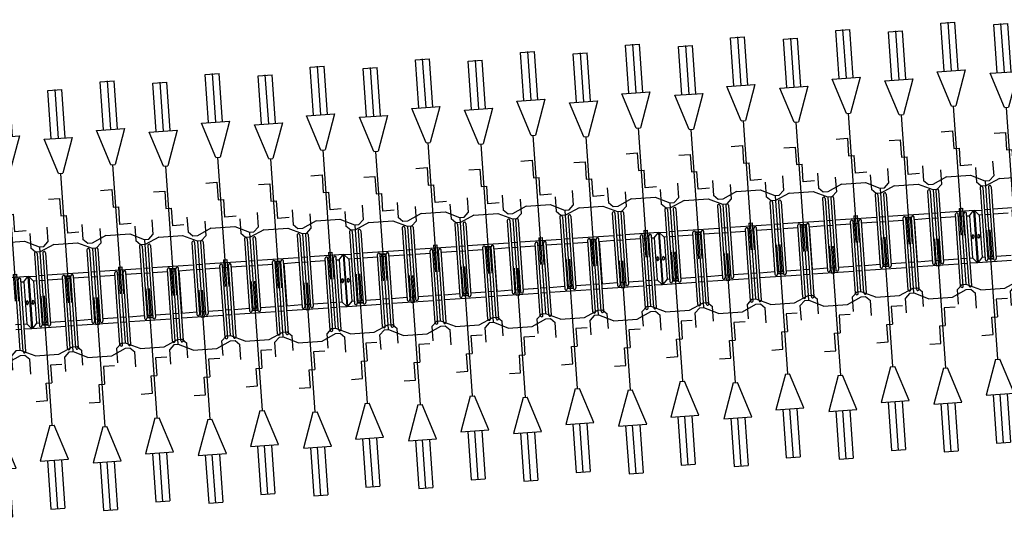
# Model space of a CAD drawing. Extents: x -410 to 7352, y -1401 to 655.
# Tile 138 of 185: x 457.41 to 464.42, y -75.65 to -72.09. Entities that reach past the tile are written whole.
import ezdxf

# ---------------------------------------------------------------- set-up
doc = ezdxf.new("R2010")
doc.units = 0
doc.header["$MEASUREMENT"] = 0
doc.linetypes.add('HIDDENX2', pattern=[0.75, 0.5, -0.25])
for name, color, linetype in [('MATEN-018', 8, 'Continuous'), ('TM_fietsparkeren hoog laag', 1, 'Continuous'), ('V_opsl_ob 12x25', 1, 'HIDDENX2')]:
    doc.layers.add(name, color=color, linetype=linetype)

# ---------------------------------------------------------------- blocks, each defined once
blk = doc.blocks.new('FIETSBAH')
at = {"layer": 'MATEN-018'}
for p, q in [((-49.9999, 1865.99576), (49.9999, 1865.99576)), ((-49.9999, 1522.78842), (-49.9999, 1865.99576)), ((0, 1870.19692), (0, 1521.9045)), ((49.9999, 1522.78842), (49.9999, 1865.99576)), ((-14.9987, 1271.905), (-99.9998, 1521.9045)), ((-99.9998, 1521.9045), (99.9998, 1521.9045)), ((99.9998, 1521.9045), (15.00124, 1271.905)), ((-14.9987, 1271.905), (15.00124, 1271.905)), ((0, 0), (0, 1271.905)), ((-99.9998, 1094.80858), (-19.99996, 1094.80858)), ((-19.99996, 1094.80858), (-19.99996, 969.63992)), ((-19.99996, 969.63992), (19.99996, 969.63992)), ((19.99996, 844.47126), (19.99996, 969.63992)), ((-249.9995, 861.51212), (-249.9995, 755.73128)), ((99.9998, 844.47126), (19.99996, 844.47126)), ((250.00204, 861.51212), (250.00204, 755.73128)), ((-85.21192, 771.5123), (-185.46572, 724.51468)), ((-85.21192, 771.5123), (85.21446, 771.5123)), ((85.21446, 771.5123), (185.46572, 724.51468)), ((-218.0463, 724.51468), (-249.9995, 755.73128)), ((-185.46572, 724.51468), (-218.09456, 724.51468)), ((185.46572, 724.51468), (218.0971, 724.51468)), ((218.0463, 724.51468), (250.00204, 755.73128)), ((-11.99896, 541.70072), (-11.99896, 349.9993)), ((-11.99896, 541.70072), (11.99896, 541.70072)), ((11.99896, 541.70072), (11.99896, 349.9993))]:
    blk.add_line(p, q, dxfattribs=at)
blk = doc.blocks.new('A$C703B710E')
at = {"layer": 'TM_fietsparkeren hoog laag'}
for p, q in [((-70853.7, -6324.5), (-70853.7, -6082.8)), ((-71223.7, -6210.3), (-71223.7, -6251.3)), ((-71188.7, -6210.3), (-71188.7, -6251.3)), ((-71384.2, -6251.3), (-70871.2, -6251.3)), ((-71384.2, -6270.3), (-70871.2, -6270.3)), ((-71223.7, -6270.3), (-71223.7, -6324.5)), ((-71188.4, -6289.5), (-71223.7, -6321.5)), ((-71188.7, -6270.3), (-71188.7, -6289.5)), ((-70888.7, -6289.5), (-71188.7, -6289.5)), ((-71032.2, -6298.5), (-71045.2, -6298.5)), ((-70888.7, -6270.3), (-70888.7, -6289.5)), ((-70888.7, -6289.5), (-70853.7, -6321.5)), ((-70853.7, -6321.5), (-71223.7, -6321.5)), ((-70853.7, -6324.5), (-71223.7, -6324.5)), ((-70853.7, -6324.5), (-71223.7, -6324.5)), ((-71223.7, -6324.5), (-71223.7, -6566.3)), ((-70853.7, -6324.5), (-71223.7, -6324.5)), ((-70853.7, -6327.5), (-71223.7, -6327.5)), ((-71188.4, -6359.5), (-71223.7, -6327.5)), ((-70693.2, -6378.8), (-71206.2, -6378.8)), ((-71188.7, -6359.5), (-71188.7, -6378.8)), ((-70888.7, -6359.5), (-71188.7, -6359.5)), ((-71032.2, -6310.5), (-71045.2, -6310.5)), ((-71032.2, -6338.5), (-71045.2, -6338.5)), ((-71032.2, -6350.5), (-71045.2, -6350.5)), ((-70888.7, -6359.5), (-70853.7, -6327.5)), ((-70888.7, -6378.8), (-70888.7, -6359.5)), ((-70853.7, -6324.5), (-70853.7, -6378.8)), ((-71208.7, -6438.8), (-71208.7, -6397.8)), ((-70693.2, -6397.8), (-71206.2, -6397.8)), ((-70693.2, -6438.8), (-71206.2, -6438.8)), ((-71203.7, -6438.8), (-71203.7, -6397.8)), ((-71188.7, -6397.8), (-71188.7, -6438.8)), ((-70888.7, -6438.8), (-70888.7, -6397.8)), ((-70853.7, -6438.8), (-70853.7, -6397.8)), ((-70693.2, -6457.8), (-71206.2, -6457.8)), ((-71188.7, -6457.8), (-71188.7, -6566.3)), ((-70888.7, -6566.3), (-70888.7, -6457.8)), ((-70853.7, -6753.8), (-70853.7, -6457.8)), ((-71384.2, -6566.3), (-70871.2, -6566.3)), ((-71384.2, -6585.3), (-70871.2, -6585.3)), ((-71223.7, -6585.3), (-71223.7, -6626.3)), ((-71188.7, -6585.3), (-71188.7, -6626.3)), ((-70888.7, -6626.3), (-70888.7, -6585.3)), ((-70873.7, -6626.3), (-70873.7, -6585.3)), ((-70868.7, -6626.3), (-70868.7, -6585.3)), ((-71384.2, -6626.3), (-70871.2, -6626.3)), ((-71384.2, -6645.3), (-70871.2, -6645.3)), ((-71223.7, -6645.3), (-71223.7, -6941.3)), ((-71188.7, -6645.3), (-71188.7, -6753.8)), ((-70888.7, -6753.8), (-70888.7, -6645.3)), ((-70693.2, -6753.8), (-71206.2, -6753.8)), ((-70693.2, -6772.8), (-71206.2, -6772.8)), ((-71188.7, -6772.8), (-71188.7, -6813.8)), ((-70888.7, -6813.8), (-70888.7, -6772.8)), ((-70853.7, -6813.8), (-70853.7, -6772.8)), ((-70693.2, -6813.8), (-71206.2, -6813.8)), ((-70693.2, -6832.8), (-71206.2, -6832.8)), ((-71188.7, -6832.8), (-71188.7, -6941.3)), ((-70888.7, -6941.3), (-70888.7, -6832.8)), ((-70853.7, -7128.8), (-70853.7, -6832.8)), ((-71384.2, -6941.3), (-70871.2, -6941.3)), ((-71384.2, -6960.3), (-70871.2, -6960.3)), ((-71384.2, -7001.3), (-70871.2, -7001.3)), ((-71223.7, -6960.3), (-71223.7, -7001.3)), ((-71188.7, -6960.3), (-71188.7, -7001.3)), ((-70888.7, -7001.3), (-70888.7, -6960.3)), ((-71384.2, -7020.3), (-70871.2, -7020.3)), ((-71223.7, -7020.3), (-71223.7, -7316.3)), ((-71188.7, -7020.3), (-71188.7, -7128.8)), ((-70888.7, -7128.8), (-70888.7, -7020.3)), ((-71208.7, -7188.8), (-71208.7, -7147.8)), ((-70693.2, -7128.8), (-71206.2, -7128.8)), ((-70693.2, -7147.8), (-71206.2, -7147.8)), ((-71203.7, -7188.8), (-71203.7, -7147.8)), ((-71188.7, -7147.8), (-71188.7, -7188.8)), ((-70888.7, -7188.8), (-70888.7, -7147.8)), ((-70853.7, -7188.8), (-70853.7, -7147.8)), ((-70693.2, -7188.8), (-71206.2, -7188.8)), ((-70693.2, -7207.8), (-71206.2, -7207.8)), ((-71188.7, -7207.8), (-71188.7, -7316.3)), ((-70888.7, -7316.3), (-70888.7, -7207.8)), ((-70853.7, -7503.4), (-70853.7, -7207.4)), ((-71384.2, -7316.3), (-70871.2, -7316.3)), ((-71384.2, -7335.3), (-70871.2, -7335.3)), ((-71223.7, -7335.3), (-71223.7, -7376.3)), ((-71188.7, -7335.3), (-71188.7, -7376.3)), ((-70888.7, -7376.3), (-70888.7, -7335.3)), ((-70873.7, -7376.3), (-70873.7, -7335.3)), ((-70868.7, -7376.3), (-70868.7, -7335.3)), ((-71384.2, -7376.3), (-70871.2, -7376.3)), ((-71384.2, -7395.3), (-70871.2, -7395.3)), ((-71223.7, -7394.9), (-71223.7, -7690.9)), ((-70885.7, -7395.8), (-71191.7, -7395.8)), ((-71188.7, -7394.9), (-71188.7, -7503.4)), ((-71188.7, -7395.3), (-71188.7, -7395.8)), ((-70888.7, -7503.4), (-70888.7, -7394.9)), ((-70888.7, -7395.8), (-70888.7, -7395.3)), ((-70693.2, -7503.8), (-71206.2, -7503.8)), ((-70693.2, -7522.8), (-71206.2, -7522.8)), ((-70693.2, -7563.8), (-71206.2, -7563.8)), ((-71188.7, -7522.8), (-71188.7, -7563.8)), ((-70888.7, -7563.8), (-70888.7, -7522.8)), ((-70853.7, -7563.8), (-70853.7, -7522.8)), ((-70693.2, -7582.8), (-71206.2, -7582.8)), ((-71188.7, -7582.4), (-71188.7, -7690.9)), ((-71188.7, -7582.8), (-71188.7, -7691.3)), ((-70888.7, -7691.3), (-70888.7, -7582.8)), ((-70853.7, -7878.8), (-70853.7, -7582.8)), ((-71384.2, -7691.3), (-70871.2, -7691.3)), ((-71384.2, -7710.3), (-70871.2, -7710.3)), ((-71223.7, -7710.3), (-71223.7, -7751.3)), ((-71188.7, -7710.3), (-71188.7, -7751.3)), ((-70888.7, -7751.3), (-70888.7, -7710.3)), ((-71384.2, -7751.3), (-70871.2, -7751.3)), ((-71384.2, -7770.3), (-70871.2, -7770.3)), ((-71223.7, -7770.3), (-71223.7, -8066.3)), ((-71188.7, -7770.3), (-71188.7, -7878.8)), ((-70888.7, -7878.8), (-70888.7, -7770.3)), ((-71208.7, -7938.8), (-71208.7, -7897.8)), ((-70693.2, -7878.8), (-71206.2, -7878.8)), ((-70693.2, -7897.8), (-71206.2, -7897.8)), ((-71203.7, -7938.8), (-71203.7, -7897.8)), ((-71188.7, -7897.8), (-71188.7, -7938.8)), ((-70888.7, -7938.8), (-70888.7, -7897.8)), ((-70853.7, -7938.8), (-70853.7, -7897.8)), ((-70693.2, -7938.8), (-71206.2, -7938.8)), ((-70693.2, -7957.8), (-71206.2, -7957.8)), ((-71188.7, -7957.8), (-71188.7, -8066.3)), ((-70888.7, -8066.3), (-70888.7, -7957.8)), ((-70853.7, -8253.4), (-70853.7, -7957.4)), ((-71384.2, -8066.3), (-70871.2, -8066.3)), ((-71384.2, -8085.3), (-70871.2, -8085.3)), ((-71384.2, -8126.3), (-70871.2, -8126.3)), ((-71223.7, -8085.3), (-71223.7, -8126.3)), ((-71188.7, -8085.3), (-71188.7, -8126.3)), ((-70888.7, -8126.3), (-70888.7, -8085.3)), ((-70873.7, -8126.3), (-70873.7, -8085.3)), ((-70868.7, -8126.3), (-70868.7, -8085.3)), ((-71384.2, -8145.3), (-70871.2, -8145.3)), ((-71223.7, -8144.9), (-71223.7, -8440.9)), ((-70885.7, -8145.8), (-71191.7, -8145.8)), ((-71188.7, -8144.9), (-71188.7, -8253.4)), ((-71188.7, -8145.3), (-71188.7, -8145.8)), ((-70888.7, -8253.4), (-70888.7, -8144.9)), ((-70888.7, -8145.8), (-70888.7, -8145.3)), ((-70693.2, -8253.8), (-71206.2, -8253.8)), ((-70693.2, -8272.8), (-71206.2, -8272.8)), ((-70693.2, -8313.8), (-71206.2, -8313.8)), ((-70693.2, -8332.8), (-71206.2, -8332.8)), ((-71188.7, -8272.8), (-71188.7, -8313.8)), ((-71188.7, -8332.4), (-71188.7, -8440.9)), ((-70888.7, -8313.8), (-70888.7, -8272.8)), ((-70888.7, -8441.3), (-70888.7, -8332.8)), ((-70853.7, -8313.8), (-70853.7, -8272.8)), ((-70853.7, -8574.5), (-70853.7, -8332.8)), ((-71384.2, -8441.3), (-70871.2, -8441.3)), ((-71384.2, -8460.3), (-70871.2, -8460.3)), ((-71223.7, -8460.3), (-71223.7, -8501.3)), ((-71188.7, -8460.3), (-71188.7, -8501.3)), ((-70888.7, -8501.3), (-70888.7, -8460.3)), ((-71384.2, -8501.3), (-70871.2, -8501.3)), ((-71384.2, -8520.3), (-70871.2, -8520.3)), ((-71223.7, -8520.3), (-71223.7, -8574.5)), ((-71188.4, -8539.5), (-71223.7, -8571.5)), ((-71188.7, -8520.3), (-71188.7, -8539.5)), ((-70888.7, -8539.5), (-71188.7, -8539.5)), ((-71032.2, -8548.5), (-71045.2, -8548.5)), ((-70888.7, -8520.3), (-70888.7, -8539.5)), ((-70888.7, -8539.5), (-70853.7, -8571.5)), ((-70853.7, -8571.5), (-71223.7, -8571.5)), ((-70853.7, -8574.5), (-71223.7, -8574.5)), ((-70853.7, -8574.5), (-71223.7, -8574.5)), ((-71223.7, -8574.5), (-71223.7, -8816.3)), ((-70853.7, -8574.5), (-71223.7, -8574.5)), ((-70853.7, -8577.5), (-71223.7, -8577.5)), ((-71188.4, -8609.5), (-71223.7, -8577.5)), ((-71188.7, -8609.5), (-71188.7, -8628.8)), ((-70888.7, -8609.5), (-71188.7, -8609.5)), ((-71032.2, -8560.5), (-71045.2, -8560.5)), ((-71032.2, -8588.5), (-71045.2, -8588.5)), ((-71032.2, -8600.5), (-71045.2, -8600.5)), ((-70888.7, -8609.5), (-70853.7, -8577.5)), ((-70888.7, -8628.8), (-70888.7, -8609.5)), ((-70853.7, -8574.5), (-70853.7, -8628.8)), ((-71208.7, -8688.8), (-71208.7, -8647.8)), ((-70693.2, -8628.8), (-71206.2, -8628.8)), ((-70693.2, -8647.8), (-71206.2, -8647.8)), ((-70693.2, -8688.8), (-71206.2, -8688.8)), ((-71203.7, -8688.8), (-71203.7, -8647.8)), ((-71188.7, -8647.8), (-71188.7, -8688.8)), ((-70888.7, -8688.8), (-70888.7, -8647.8)), ((-70853.7, -8688.8), (-70853.7, -8647.8)), ((-70693.2, -8707.8), (-71206.2, -8707.8)), ((-71188.7, -8707.8), (-71188.7, -8816.3)), ((-70888.7, -8816.3), (-70888.7, -8707.8)), ((-70853.7, -9003.8), (-70853.7, -8707.8)), ((-71384.2, -8816.3), (-70871.2, -8816.3)), ((-71384.2, -8835.3), (-70871.2, -8835.3)), ((-71384.2, -8876.3), (-70871.2, -8876.3)), ((-71384.2, -8895.3), (-70871.2, -8895.3)), ((-71223.7, -8835.3), (-71223.7, -8876.3)), ((-71223.7, -8895.3), (-71223.7, -9191.3)), ((-71188.7, -8835.3), (-71188.7, -8876.3)), ((-71188.7, -8895.3), (-71188.7, -9003.8)), ((-70888.7, -8876.3), (-70888.7, -8835.3)), ((-70888.7, -9003.8), (-70888.7, -8895.3)), ((-70873.7, -8876.3), (-70873.7, -8835.3)), ((-70868.7, -8876.3), (-70868.7, -8835.3)), ((-70693.2, -9003.8), (-71206.2, -9003.8)), ((-70693.2, -9022.8), (-71206.2, -9022.8)), ((-71188.7, -9022.8), (-71188.7, -9063.8)), ((-70888.7, -9063.8), (-70888.7, -9022.8)), ((-70853.7, -9063.8), (-70853.7, -9022.8)), ((-70693.2, -9063.8), (-71206.2, -9063.8)), ((-70693.2, -9082.8), (-71206.2, -9082.8)), ((-71188.7, -9082.8), (-71188.7, -9191.3)), ((-70888.7, -9191.3), (-70888.7, -9082.8)), ((-70853.7, -9378.8), (-70853.7, -9082.8)), ((-71384.2, -9191.3), (-70871.2, -9191.3)), ((-71384.2, -9210.3), (-70871.2, -9210.3)), ((-71384.2, -9251.3), (-70871.2, -9251.3)), ((-71223.7, -9210.3), (-71223.7, -9251.3)), ((-71188.7, -9210.3), (-71188.7, -9251.3)), ((-70888.7, -9251.3), (-70888.7, -9210.3)), ((-71384.2, -9270.3), (-70871.2, -9270.3)), ((-71223.7, -9270.3), (-71223.7, -9566.3)), ((-71188.7, -9270.3), (-71188.7, -9378.8)), ((-70888.7, -9378.8), (-70888.7, -9270.3)), ((-70693.2, -9378.8), (-71206.2, -9378.8)), ((-71208.7, -9438.8), (-71208.7, -9397.8)), ((-70693.2, -9397.8), (-71206.2, -9397.8)), ((-70693.2, -9438.8), (-71206.2, -9438.8)), ((-70693.2, -9457.8), (-71206.2, -9457.8)), ((-71203.7, -9438.8), (-71203.7, -9397.8)), ((-71188.7, -9397.8), (-71188.7, -9438.8)), ((-71188.7, -9457.8), (-71188.7, -9566.3)), ((-70888.7, -9438.8), (-70888.7, -9397.8)), ((-70888.7, -9566.3), (-70888.7, -9457.8)), ((-70853.7, -9438.8), (-70853.7, -9397.8)), ((-70853.7, -9753.4), (-70853.7, -9457.4)), ((-71384.2, -9566.3), (-70871.2, -9566.3)), ((-71384.2, -9585.3), (-70871.2, -9585.3)), ((-71223.7, -9585.3), (-71223.7, -9626.3)), ((-71188.7, -9585.3), (-71188.7, -9626.3)), ((-70888.7, -9626.3), (-70888.7, -9585.3)), ((-70873.7, -9626.3), (-70873.7, -9585.3)), ((-70868.7, -9626.3), (-70868.7, -9585.3)), ((-71384.2, -9626.3), (-70871.2, -9626.3)), ((-71384.2, -9645.3), (-70871.2, -9645.3)), ((-71223.7, -9644.9), (-71223.7, -9940.9)), ((-70885.7, -9645.8), (-71191.7, -9645.8)), ((-71188.7, -9644.9), (-71188.7, -9753.4)), ((-71188.7, -9645.3), (-71188.7, -9645.8)), ((-70888.7, -9753.4), (-70888.7, -9644.9)), ((-70888.7, -9645.8), (-70888.7, -9645.3)), ((-70693.2, -9753.8), (-71206.2, -9753.8)), ((-70693.2, -9772.8), (-71206.2, -9772.8)), ((-70693.2, -9813.8), (-71206.2, -9813.8)), ((-71188.7, -9772.8), (-71188.7, -9813.8)), ((-70888.7, -9813.8), (-70888.7, -9772.8)), ((-70853.7, -9813.8), (-70853.7, -9772.8)), ((-70693.2, -9832.8), (-71206.2, -9832.8)), ((-71188.7, -9832.4), (-71188.7, -9940.9)), ((-71188.7, -9832.8), (-71188.7, -9941.3)), ((-70888.7, -9941.3), (-70888.7, -9832.8)), ((-70853.7, -10128.8), (-70853.7, -9832.8)), ((-71384.2, -9941.3), (-70871.2, -9941.3)), ((-71384.2, -9960.3), (-70871.2, -9960.3)), ((-71384.2, -10001.3), (-70871.2, -10001.3)), ((-71384.2, -10020.3), (-70871.2, -10020.3)), ((-71223.7, -9960.3), (-71223.7, -10001.3)), ((-71223.7, -10020.3), (-71223.7, -10316.3)), ((-71188.7, -9960.3), (-71188.7, -10001.3)), ((-71188.7, -10020.3), (-71188.7, -10128.8)), ((-70888.7, -10001.3), (-70888.7, -9960.3)), ((-70888.7, -10128.8), (-70888.7, -10020.3)), ((-71208.7, -10188.8), (-71208.7, -10147.8)), ((-70693.2, -10128.8), (-71206.2, -10128.8)), ((-70693.2, -10147.8), (-71206.2, -10147.8)), ((-71203.7, -10188.8), (-71203.7, -10147.8)), ((-71188.7, -10147.8), (-71188.7, -10188.8)), ((-70888.7, -10188.8), (-70888.7, -10147.8)), ((-70853.7, -10188.8), (-70853.7, -10147.8)), ((-70693.2, -10188.8), (-71206.2, -10188.8)), ((-70693.2, -10207.8), (-71206.2, -10207.8)), ((-71188.7, -10207.8), (-71188.7, -10316.3)), ((-70888.7, -10316.3), (-70888.7, -10207.8)), ((-70853.7, -10503.4), (-70853.7, -10207.4)), ((-71384.2, -10316.3), (-70871.2, -10316.3)), ((-71384.2, -10335.3), (-70871.2, -10335.3)), ((-71223.7, -10335.3), (-71223.7, -10376.3)), ((-71188.7, -10335.3), (-71188.7, -10376.3)), ((-70888.7, -10376.3), (-70888.7, -10335.3)), ((-70873.7, -10376.3), (-70873.7, -10335.3)), ((-70868.7, -10376.3), (-70868.7, -10335.3)), ((-71384.2, -10376.3), (-70871.2, -10376.3)), ((-71384.2, -10395.3), (-70871.2, -10395.3)), ((-71223.7, -10394.9), (-71223.7, -10690.9)), ((-70885.7, -10395.8), (-71191.7, -10395.8)), ((-71188.7, -10394.9), (-71188.7, -10503.4)), ((-71188.7, -10395.3), (-71188.7, -10395.8)), ((-70888.7, -10503.4), (-70888.7, -10394.9)), ((-70888.7, -10395.8), (-70888.7, -10395.3)), ((-70693.2, -10503.8), (-71206.2, -10503.8)), ((-70693.2, -10522.8), (-71206.2, -10522.8)), ((-70693.2, -10563.8), (-71206.2, -10563.8)), ((-70693.2, -10582.8), (-71206.2, -10582.8)), ((-71188.7, -10522.8), (-71188.7, -10563.8)), ((-71188.7, -10582.4), (-71188.7, -10690.9)), ((-70888.7, -10563.8), (-70888.7, -10522.8)), ((-70888.7, -10691.3), (-70888.7, -10582.8)), ((-70853.7, -10563.8), (-70853.7, -10522.8)), ((-70853.7, -10824.5), (-70853.7, -10582.8)), ((-71384.2, -10691.3), (-70871.2, -10691.3)), ((-71384.2, -10710.3), (-70871.2, -10710.3)), ((-71223.7, -10710.3), (-71223.7, -10751.3)), ((-71188.7, -10710.3), (-71188.7, -10751.3)), ((-70888.7, -10751.3), (-70888.7, -10710.3)), ((-71384.2, -10751.3), (-70871.2, -10751.3)), ((-71384.2, -10770.3), (-70871.2, -10770.3)), ((-71223.7, -10770.3), (-71223.7, -10824.5)), ((-71188.4, -10789.5), (-71223.7, -10821.5)), ((-71188.7, -10770.3), (-71188.7, -10789.5)), ((-70888.7, -10789.5), (-71188.7, -10789.5)), ((-70888.7, -10770.3), (-70888.7, -10789.5)), ((-70888.7, -10789.5), (-70853.7, -10821.5)), ((-70853.7, -10821.5), (-71223.7, -10821.5)), ((-70853.7, -10824.5), (-71223.7, -10824.5)), ((-70853.7, -10824.5), (-71223.7, -10824.5)), ((-71223.7, -10824.5), (-71223.7, -11066.3)), ((-70853.7, -10824.5), (-71223.7, -10824.5)), ((-70853.7, -10827.5), (-71223.7, -10827.5)), ((-71188.4, -10859.5), (-71223.7, -10827.5)), ((-71188.7, -10859.5), (-71188.7, -10878.8)), ((-70888.7, -10859.5), (-71188.7, -10859.5)), ((-71032.2, -10798.5), (-71045.2, -10798.5)), ((-71032.2, -10810.5), (-71045.2, -10810.5)), ((-71032.2, -10838.5), (-71045.2, -10838.5)), ((-71032.2, -10850.5), (-71045.2, -10850.5)), ((-70888.7, -10859.5), (-70853.7, -10827.5)), ((-70888.7, -10878.8), (-70888.7, -10859.5)), ((-70853.7, -10824.5), (-70853.7, -10878.8)), ((-71208.7, -10938.8), (-71208.7, -10897.8)), ((-70693.2, -10878.8), (-71206.2, -10878.8)), ((-70693.2, -10897.8), (-71206.2, -10897.8)), ((-71203.7, -10938.8), (-71203.7, -10897.8)), ((-71188.7, -10897.8), (-71188.7, -10938.8)), ((-70888.7, -10938.8), (-70888.7, -10897.8)), ((-70853.7, -10938.8), (-70853.7, -10897.8)), ((-70693.2, -10938.8), (-71206.2, -10938.8)), ((-70693.2, -10957.8), (-71206.2, -10957.8)), ((-71188.7, -10957.8), (-71188.7, -11066.3)), ((-70888.7, -11066.3), (-70888.7, -10957.8)), ((-70853.7, -11253.8), (-70853.7, -10957.8)), ((-71384.2, -11066.3), (-70871.2, -11066.3)), ((-71384.2, -11085.3), (-70871.2, -11085.3)), ((-71384.2, -11126.3), (-70871.2, -11126.3)), ((-71384.2, -11145.3), (-70871.2, -11145.3)), ((-71223.7, -11085.3), (-71223.7, -11126.3)), ((-71223.7, -11145.3), (-71223.7, -11441.3)), ((-71188.7, -11085.3), (-71188.7, -11126.3)), ((-71188.7, -11145.3), (-71188.7, -11253.8)), ((-70888.7, -11126.3), (-70888.7, -11085.3)), ((-70888.7, -11253.8), (-70888.7, -11145.3)), ((-70873.7, -11126.3), (-70873.7, -11085.3)), ((-70868.7, -11126.3), (-70868.7, -11085.3)), ((-70693.2, -11253.8), (-71206.2, -11253.8)), ((-70693.2, -11272.8), (-71206.2, -11272.8)), ((-71188.7, -11272.8), (-71188.7, -11313.8)), ((-70888.7, -11313.8), (-70888.7, -11272.8)), ((-70853.7, -11313.8), (-70853.7, -11272.8)), ((-70693.2, -11313.8), (-71206.2, -11313.8)), ((-70693.2, -11332.8), (-71206.2, -11332.8)), ((-71188.7, -11332.8), (-71188.7, -11441.3)), ((-70888.7, -11441.3), (-70888.7, -11332.8)), ((-70853.7, -11628.8), (-70853.7, -11332.8)), ((-71384.2, -11441.3), (-70871.2, -11441.3)), ((-71384.2, -11460.3), (-70871.2, -11460.3)), ((-71223.7, -11460.3), (-71223.7, -11501.3)), ((-71188.7, -11460.3), (-71188.7, -11501.3)), ((-70888.7, -11501.3), (-70888.7, -11460.3)), ((-71384.2, -11501.3), (-70871.2, -11501.3)), ((-71384.2, -11520.3), (-70871.2, -11520.3)), ((-71223.7, -11520.3), (-71223.7, -11816.3)), ((-71188.7, -11520.3), (-71188.7, -11628.8)), ((-70888.7, -11628.8), (-70888.7, -11520.3)), ((-70693.2, -11628.8), (-71206.2, -11628.8)), ((-71208.7, -11688.8), (-71208.7, -11647.8)), ((-70693.2, -11647.8), (-71206.2, -11647.8)), ((-70693.2, -11688.8), (-71206.2, -11688.8)), ((-71203.7, -11688.8), (-71203.7, -11647.8)), ((-71188.7, -11647.8), (-71188.7, -11688.8)), ((-70888.7, -11688.8), (-70888.7, -11647.8)), ((-70853.7, -11688.8), (-70853.7, -11647.8)), ((-70693.2, -11707.8), (-71206.2, -11707.8)), ((-71188.7, -11707.8), (-71188.7, -11816.3)), ((-70888.7, -11816.3), (-70888.7, -11707.8)), ((-70853.7, -12003.4), (-70853.7, -11707.4)), ((-71384.2, -11816.3), (-70871.2, -11816.3)), ((-71384.2, -11835.3), (-70871.2, -11835.3)), ((-71223.7, -11835.3), (-71223.7, -11876.3)), ((-71188.7, -11835.3), (-71188.7, -11876.3)), ((-70888.7, -11876.3), (-70888.7, -11835.3)), ((-70873.7, -11876.3), (-70873.7, -11835.3)), ((-70868.7, -11876.3), (-70868.7, -11835.3)), ((-71384.2, -11876.3), (-70871.2, -11876.3)), ((-71384.2, -11895.3), (-70871.2, -11895.3)), ((-71223.7, -11894.9), (-71223.7, -12190.9)), ((-70885.7, -11895.8), (-71191.7, -11895.8)), ((-71188.7, -11894.9), (-71188.7, -12003.4)), ((-71188.7, -11895.3), (-71188.7, -11895.8)), ((-70888.7, -12003.4), (-70888.7, -11894.9)), ((-70888.7, -11895.8), (-70888.7, -11895.3)), ((-70693.2, -12003.8), (-71206.2, -12003.8)), ((-70693.2, -12022.8), (-71206.2, -12022.8)), ((-71188.7, -12022.8), (-71188.7, -12063.8)), ((-70888.7, -12063.8), (-70888.7, -12022.8)), ((-70853.7, -12063.8), (-70853.7, -12022.8)), ((-70693.2, -12063.8), (-71206.2, -12063.8)), ((-70693.2, -12082.8), (-71206.2, -12082.8)), ((-71188.7, -12082.4), (-71188.7, -12190.9)), ((-71188.7, -12082.8), (-71188.7, -12191.3)), ((-70888.7, -12191.3), (-70888.7, -12082.8)), ((-70853.7, -12378.8), (-70853.7, -12082.8)), ((-71384.2, -12191.3), (-70871.2, -12191.3)), ((-71384.2, -12210.3), (-70871.2, -12210.3)), ((-71384.2, -12251.3), (-70871.2, -12251.3)), ((-71223.7, -12210.3), (-71223.7, -12251.3)), ((-71188.7, -12210.3), (-71188.7, -12251.3)), ((-70888.7, -12251.3), (-70888.7, -12210.3)), ((-71384.2, -12270.3), (-70871.2, -12270.3)), ((-71223.7, -12270.3), (-71223.7, -12566.3)), ((-71188.7, -12270.3), (-71188.7, -12378.8)), ((-70888.7, -12378.8), (-70888.7, -12270.3)), ((-71208.7, -12438.8), (-71208.7, -12397.8)), ((-70693.2, -12378.8), (-71206.2, -12378.8)), ((-70693.2, -12397.8), (-71206.2, -12397.8)), ((-71203.7, -12438.8), (-71203.7, -12397.8)), ((-71188.7, -12397.8), (-71188.7, -12438.8)), ((-70888.7, -12438.8), (-70888.7, -12397.8)), ((-70853.7, -12438.8), (-70853.7, -12397.8)), ((-70693.2, -12438.8), (-71206.2, -12438.8)), ((-70693.2, -12457.8), (-71206.2, -12457.8)), ((-71188.7, -12457.8), (-71188.7, -12566.3)), ((-70888.7, -12566.3), (-70888.7, -12457.8)), ((-70853.7, -12753.4), (-70853.7, -12457.4)), ((-71384.2, -12566.3), (-70871.2, -12566.3)), ((-71384.2, -12585.3), (-70871.2, -12585.3)), ((-71223.7, -12585.3), (-71223.7, -12626.3)), ((-71188.7, -12585.3), (-71188.7, -12626.3)), ((-70888.7, -12626.3), (-70888.7, -12585.3)), ((-70873.7, -12626.3), (-70873.7, -12585.3)), ((-70868.7, -12626.3), (-70868.7, -12585.3)), ((-71384.2, -12626.3), (-70871.2, -12626.3)), ((-71384.2, -12645.3), (-70871.2, -12645.3)), ((-71223.7, -12644.9), (-71223.7, -12940.9)), ((-70885.7, -12645.8), (-71191.7, -12645.8)), ((-71188.7, -12644.9), (-71188.7, -12753.4)), ((-71188.7, -12645.3), (-71188.7, -12645.8)), ((-70888.7, -12753.4), (-70888.7, -12644.9)), ((-70888.7, -12645.8), (-70888.7, -12645.3)), ((-70693.2, -12753.8), (-71206.2, -12753.8)), ((-70693.2, -12772.8), (-71206.2, -12772.8)), ((-70693.2, -12813.8), (-71206.2, -12813.8)), ((-71188.7, -12772.8), (-71188.7, -12813.8)), ((-70888.7, -12813.8), (-70888.7, -12772.8)), ((-70853.7, -12813.8), (-70853.7, -12772.8)), ((-70693.2, -12832.8), (-71206.2, -12832.8)), ((-71188.7, -12832.4), (-71188.7, -12940.9)), ((-70888.7, -12941.3), (-70888.7, -12832.8)), ((-70853.7, -13074.5), (-70853.7, -12832.8)), ((-71384.2, -12941.3), (-70871.2, -12941.3)), ((-71384.2, -12960.3), (-70871.2, -12960.3)), ((-71223.7, -12960.3), (-71223.7, -13001.3)), ((-71188.7, -12960.3), (-71188.7, -13001.3)), ((-70888.7, -13001.3), (-70888.7, -12960.3)), ((-71384.2, -13001.3), (-70871.2, -13001.3)), ((-71384.2, -13020.3), (-70871.2, -13020.3)), ((-71223.7, -13020.3), (-71223.7, -13074.5)), ((-71188.7, -13020.3), (-71188.7, -13039.5)), ((-70888.7, -13020.3), (-70888.7, -13039.5)), ((-71188.4, -13039.5), (-71223.7, -13071.5)), ((-70853.7, -13071.5), (-71223.7, -13071.5)), ((-70853.7, -13074.5), (-71223.7, -13074.5)), ((-70853.7, -13074.5), (-71223.7, -13074.5)), ((-71223.7, -13074.5), (-71223.7, -13316.3)), ((-70853.7, -13074.5), (-71223.7, -13074.5)), ((-70853.7, -13077.5), (-71223.7, -13077.5)), ((-71188.4, -13109.5), (-71223.7, -13077.5)), ((-70888.7, -13039.5), (-71188.7, -13039.5)), ((-71032.2, -13048.5), (-71045.2, -13048.5)), ((-71032.2, -13060.5), (-71045.2, -13060.5)), ((-71032.2, -13088.5), (-71045.2, -13088.5)), ((-71032.2, -13100.5), (-71045.2, -13100.5)), ((-70888.7, -13039.5), (-70853.7, -13071.5)), ((-70888.7, -13109.5), (-70853.7, -13077.5)), ((-70853.7, -13074.5), (-70853.7, -13128.8)), ((-71208.7, -13188.8), (-71208.7, -13147.8)), ((-70693.2, -13128.8), (-71206.2, -13128.8)), ((-70693.2, -13147.8), (-71206.2, -13147.8)), ((-71203.7, -13188.8), (-71203.7, -13147.8)), ((-71188.7, -13109.5), (-71188.7, -13128.8)), ((-70888.7, -13109.5), (-71188.7, -13109.5)), ((-71188.7, -13147.8), (-71188.7, -13188.8)), ((-70888.7, -13128.8), (-70888.7, -13109.5)), ((-70888.7, -13188.8), (-70888.7, -13147.8)), ((-70853.7, -13188.8), (-70853.7, -13147.8)), ((-70693.2, -13188.8), (-71206.2, -13188.8)), ((-70693.2, -13207.8), (-71206.2, -13207.8)), ((-71188.7, -13207.8), (-71188.7, -13316.3)), ((-70888.7, -13316.3), (-70888.7, -13207.8)), ((-70853.7, -13503.8), (-70853.7, -13207.8))]:
    blk.add_line(p, q, dxfattribs=at)
for centre, radius, start, end in [((-71384.2, -6260.8), 9.5, 90, 270), ((-71045.2, -6304.5), 6, 90, 270), ((-71032.2, -6304.5), 6, 270, 90), ((-70871.2, -6260.8), 9.5, 270, 90), ((-71206.2, -6388.3), 9.5, 90, 270.00001), ((-71045.2, -6344.5), 6, 90, 270), ((-71032.2, -6344.5), 6, 270, 90), ((-70693.2, -6388.3), 9.5, 269.99999, 90), ((-71206.2, -6448.3), 9.5, 90, 270.00001), ((-70693.2, -6448.3), 9.5, 269.99999, 90), ((-71384.2, -6575.8), 9.5, 90, 270), ((-70871.2, -6575.8), 9.5, 270, 90), ((-71384.2, -6635.8), 9.5, 90, 270), ((-70871.2, -6635.8), 9.5, 270, 90), ((-71206.2, -6763.3), 9.5, 90, 270.00001), ((-70693.2, -6763.3), 9.5, 269.99999, 90), ((-71206.2, -6823.3), 9.5, 90, 270.00001), ((-70693.2, -6823.3), 9.5, 269.99999, 90), ((-71384.2, -6950.8), 9.5, 90, 270), ((-71384.2, -7010.8), 9.5, 90, 270), ((-70871.2, -6950.8), 9.5, 270, 90), ((-70871.2, -7010.8), 9.5, 270, 90), ((-71206.2, -7138.3), 9.5, 90, 270.00001), ((-70693.2, -7138.3), 9.5, 269.99999, 90), ((-71206.2, -7198.3), 9.5, 90, 270.00001), ((-70693.2, -7198.3), 9.5, 269.99999, 90), ((-71384.2, -7325.8), 9.5, 90, 270), ((-70871.2, -7325.8), 9.5, 270, 90), ((-71384.2, -7385.8), 9.5, 90, 270), ((-70871.2, -7385.8), 9.5, 270, 90), ((-71206.2, -7513.3), 9.5, 90, 270.00001), ((-71206.2, -7573.3), 9.5, 90, 270.00001), ((-70693.2, -7513.3), 9.5, 269.99999, 90), ((-70693.2, -7573.3), 9.5, 269.99999, 90), ((-71384.2, -7700.8), 9.5, 90, 270), ((-70871.2, -7700.8), 9.5, 270, 90), ((-71384.2, -7760.8), 9.5, 90, 270), ((-70871.2, -7760.8), 9.5, 270, 90), ((-71206.2, -7888.3), 9.5, 90, 270.00001), ((-70693.2, -7888.3), 9.5, 269.99999, 90), ((-71206.2, -7948.3), 9.5, 90, 270.00001), ((-70693.2, -7948.3), 9.5, 269.99999, 90), ((-71384.2, -8075.8), 9.5, 90, 270), ((-71384.2, -8135.8), 9.5, 90, 270), ((-70871.2, -8075.8), 9.5, 270, 90), ((-70871.2, -8135.8), 9.5, 270, 90), ((-71206.2, -8263.3), 9.5, 90, 270.00001), ((-70693.2, -8263.3), 9.5, 269.99999, 90), ((-71206.2, -8323.3), 9.5, 90, 270.00001), ((-70693.2, -8323.3), 9.5, 269.99999, 90), ((-71384.2, -8450.8), 9.5, 90, 270), ((-70871.2, -8450.8), 9.5, 270, 90), ((-71384.2, -8510.8), 9.5, 90, 270), ((-71045.2, -8554.5), 6, 90, 270), ((-71032.2, -8554.5), 6, 270, 90), ((-70871.2, -8510.8), 9.5, 270, 90), ((-71045.2, -8594.5), 6, 90, 270), ((-71032.2, -8594.5), 6, 270, 90), ((-71206.2, -8638.3), 9.5, 90, 270.00001), ((-71206.2, -8698.3), 9.5, 90, 270.00001), ((-70693.2, -8638.3), 9.5, 269.99999, 90), ((-70693.2, -8698.3), 9.5, 269.99999, 90), ((-71384.2, -8825.8), 9.5, 90, 270), ((-70871.2, -8825.8), 9.5, 270, 90), ((-71384.2, -8885.8), 9.5, 90, 270), ((-70871.2, -8885.8), 9.5, 270, 90), ((-71206.2, -9013.3), 9.5, 90, 270.00001), ((-70693.2, -9013.3), 9.5, 269.99999, 90), ((-71206.2, -9073.3), 9.5, 90, 270.00001), ((-70693.2, -9073.3), 9.5, 269.99999, 90), ((-71384.2, -9200.8), 9.5, 90, 270), ((-71384.2, -9260.8), 9.5, 90, 270), ((-70871.2, -9200.8), 9.5, 270, 90), ((-70871.2, -9260.8), 9.5, 270, 90), ((-71206.2, -9388.3), 9.5, 90, 270.00001), ((-70693.2, -9388.3), 9.5, 269.99999, 90), ((-71206.2, -9448.3), 9.5, 90, 270.00001), ((-70693.2, -9448.3), 9.5, 269.99999, 90), ((-71384.2, -9575.8), 9.5, 90, 270), ((-70871.2, -9575.8), 9.5, 270, 90), ((-71384.2, -9635.8), 9.5, 90, 270), ((-70871.2, -9635.8), 9.5, 270, 90), ((-71206.2, -9763.3), 9.5, 90, 270.00001), ((-71206.2, -9823.3), 9.5, 90, 270.00001), ((-70693.2, -9763.3), 9.5, 269.99999, 90), ((-70693.2, -9823.3), 9.5, 269.99999, 90), ((-71384.2, -9950.8), 9.5, 90, 270), ((-70871.2, -9950.8), 9.5, 270, 90), ((-71384.2, -10010.8), 9.5, 90, 270), ((-70871.2, -10010.8), 9.5, 270, 90), ((-71206.2, -10138.3), 9.5, 90, 270.00001), ((-70693.2, -10138.3), 9.5, 269.99999, 90), ((-71206.2, -10198.3), 9.5, 90, 270.00001), ((-70693.2, -10198.3), 9.5, 269.99999, 90), ((-71384.2, -10325.8), 9.5, 90, 270), ((-70871.2, -10325.8), 9.5, 270, 90), ((-71384.2, -10385.8), 9.5, 90, 270), ((-70871.2, -10385.8), 9.5, 270, 90), ((-71206.2, -10513.3), 9.5, 90, 270.00001), ((-70693.2, -10513.3), 9.5, 269.99999, 90), ((-71206.2, -10573.3), 9.5, 90, 270.00001), ((-70693.2, -10573.3), 9.5, 269.99999, 90), ((-71384.2, -10700.8), 9.5, 90, 270), ((-70871.2, -10700.8), 9.5, 270, 90), ((-71384.2, -10760.8), 9.5, 90, 270), ((-70871.2, -10760.8), 9.5, 270, 90), ((-71045.2, -10804.5), 6, 90, 270), ((-71045.2, -10844.5), 6, 90, 270), ((-71032.2, -10804.5), 6, 270, 90), ((-71032.2, -10844.5), 6, 270, 90), ((-71206.2, -10888.3), 9.5, 90, 270.00001), ((-70693.2, -10888.3), 9.5, 269.99999, 90), ((-71206.2, -10948.3), 9.5, 90, 270.00001), ((-70693.2, -10948.3), 9.5, 269.99999, 90), ((-71384.2, -11075.8), 9.5, 90, 270), ((-70871.2, -11075.8), 9.5, 270, 90), ((-71384.2, -11135.8), 9.5, 90, 270), ((-70871.2, -11135.8), 9.5, 270, 90), ((-71206.2, -11263.3), 9.5, 90, 270.00001), ((-70693.2, -11263.3), 9.5, 269.99999, 90), ((-71206.2, -11323.3), 9.5, 90, 270.00001), ((-70693.2, -11323.3), 9.5, 269.99999, 90), ((-71384.2, -11450.8), 9.5, 90, 270), ((-70871.2, -11450.8), 9.5, 270, 90), ((-71384.2, -11510.8), 9.5, 90, 270), ((-70871.2, -11510.8), 9.5, 270, 90), ((-71206.2, -11638.3), 9.5, 90, 270.00001), ((-70693.2, -11638.3), 9.5, 269.99999, 90), ((-71206.2, -11698.3), 9.5, 90, 270.00001), ((-70693.2, -11698.3), 9.5, 269.99999, 90), ((-71384.2, -11825.8), 9.5, 90, 270), ((-70871.2, -11825.8), 9.5, 270, 90), ((-71384.2, -11885.8), 9.5, 90, 270), ((-70871.2, -11885.8), 9.5, 270, 90), ((-71206.2, -12013.3), 9.5, 90, 270.00001), ((-70693.2, -12013.3), 9.5, 269.99999, 90), ((-71206.2, -12073.3), 9.5, 90, 270.00001), ((-70693.2, -12073.3), 9.5, 269.99999, 90), ((-71384.2, -12200.8), 9.5, 90, 270), ((-70871.2, -12200.8), 9.5, 270, 90), ((-71384.2, -12260.8), 9.5, 90, 270), ((-70871.2, -12260.8), 9.5, 270, 90), ((-71206.2, -12388.3), 9.5, 90, 270.00001), ((-70693.2, -12388.3), 9.5, 269.99999, 90), ((-71206.2, -12448.3), 9.5, 90, 270.00001), ((-70693.2, -12448.3), 9.5, 269.99999, 90), ((-71384.2, -12575.8), 9.5, 90, 270), ((-70871.2, -12575.8), 9.5, 270, 90), ((-71384.2, -12635.8), 9.5, 90, 270), ((-70871.2, -12635.8), 9.5, 270, 90), ((-71206.2, -12763.3), 9.5, 90, 270.00001), ((-70693.2, -12763.3), 9.5, 269.99999, 90), ((-71206.2, -12823.3), 9.5, 90, 270.00001), ((-70693.2, -12823.3), 9.5, 269.99999, 90), ((-71384.2, -12950.8), 9.5, 90, 270), ((-70871.2, -12950.8), 9.5, 270, 90), ((-71384.2, -13010.8), 9.5, 90, 270), ((-70871.2, -13010.8), 9.5, 270, 90), ((-71045.2, -13054.5), 6, 90, 270), ((-71045.2, -13094.5), 6, 90, 270), ((-71032.2, -13054.5), 6, 270, 90), ((-71032.2, -13094.5), 6, 270, 90), ((-71206.2, -13138.3), 9.5, 90, 270.00001), ((-70693.2, -13138.3), 9.5, 269.99999, 90), ((-71206.2, -13198.3), 9.5, 90, 270.00001), ((-70693.2, -13198.3), 9.5, 269.99999, 90)]:
    blk.add_arc(centre, radius, start, end, dxfattribs=at)
at = {"layer": 'TM_fietsparkeren hoog laag', "xscale": -1, "rotation": 90}
for p in [(-70685.7, -6043.3), (-70649.5, -6418.3), (-70685.7, -6793.3), (-70649.5, -7168.3), (-70685.7, -7543.3), (-70649.5, -7918.3), (-70685.7, -8293.3), (-70649.5, -8668.3), (-70685.7, -9043.3), (-70649.5, -9418.3), (-70685.7, -9793.3), (-70649.5, -10168.3), (-70685.7, -10543.3), (-70649.5, -10918.3), (-70685.7, -11293.3), (-70649.5, -11668.3), (-70685.7, -12043.3), (-70649.5, -12418.3), (-70685.7, -12793.3), (-70649.5, -13168.3), (-70685.7, -13543.3)]:
    blk.add_blockref('FIETSBAH', p, dxfattribs=at)
at = {"layer": 'TM_fietsparkeren hoog laag', "rotation": 270}
for p in [(-71372.8, -6230.8), (-71409, -6605.8), (-71372.8, -6980.8), (-71409, -7355.4), (-71372.8, -7730.8), (-71409, -8105.4), (-71372.8, -8480.8), (-71409, -8855.8), (-71372.8, -9230.8), (-71409, -9605.4), (-71372.8, -9980.8), (-71409, -10355.4), (-71372.8, -10730.8), (-71409, -11105.8), (-71372.8, -11480.8), (-71409, -11855.4), (-71372.8, -12230.8), (-71409, -12605.4), (-71372.8, -12980.8), (-71409, -13355.8)]:
    blk.add_blockref('FIETSBAH', p, dxfattribs=at)

msp = doc.modelspace()

# ---------------------------------------------------------------- block references
at = {"layer": 'V_opsl_ob 12x25', "color": 2, "xscale": 0.001000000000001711, "yscale": 0.001000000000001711, "zscale": 0.001000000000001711, "rotation": 93.99140256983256}
msp.add_blockref('A$C703B710E', (446.2307, -3.6731), dxfattribs=at)

doc.saveas('drawing.dxf')
